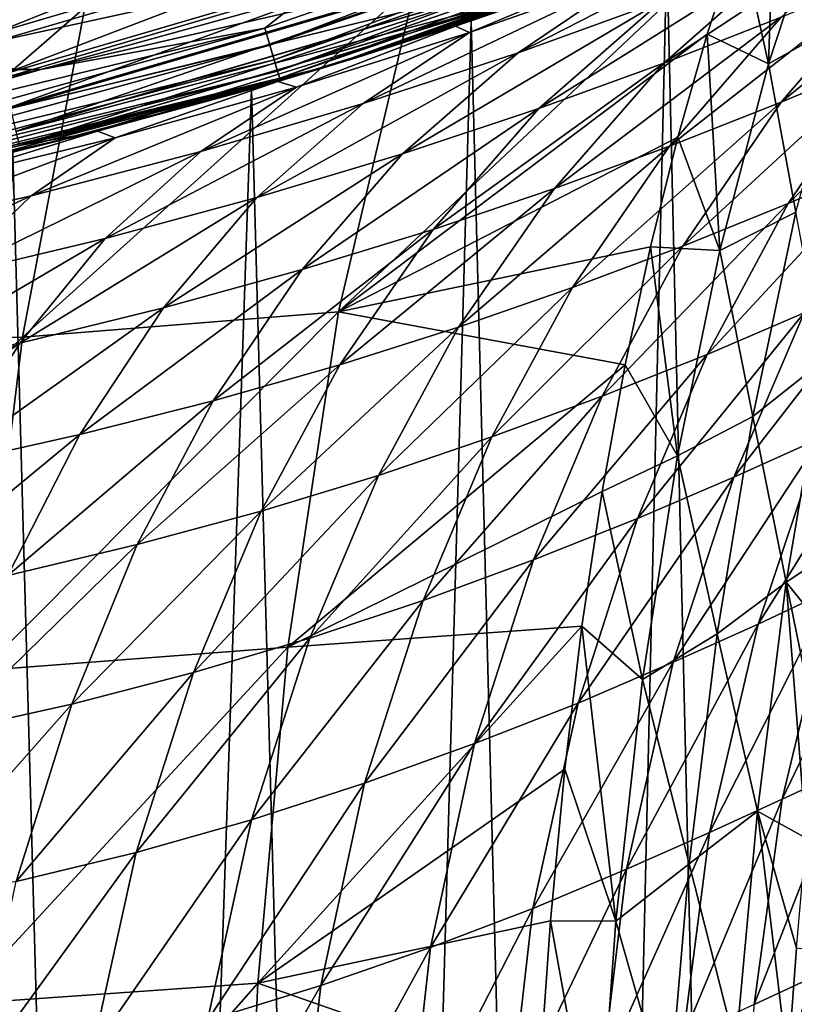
# Model space of a CAD drawing. Header units: millimetres. Extents: x -105 to 105, y -92 to 30.
# Tile 126 of 247: x 5.42 to 8.57, y -32.08 to -28.07. Entities that reach past the tile are written whole.
import ezdxf

# ---------------------------------------------------------------- set-up
doc = ezdxf.new("R2010")
doc.units = ezdxf.units.MM
doc.header["$LTSCALE"] = 59.53398
for name, color, linetype in [('14', 7, 'CONTINUOUS'), ('160', 7, 'CONTINUOUS'), ('161', 7, 'CONTINUOUS'), ('23', 7, 'CONTINUOUS'), ('30', 7, 'CONTINUOUS'), ('55', 7, 'CONTINUOUS'), ('56', 7, 'CONTINUOUS'), ('67', 7, 'CONTINUOUS'), ('7', 7, 'CONTINUOUS'), ('70', 7, 'CONTINUOUS'), ('73', 7, 'CONTINUOUS'), ('9', 7, 'CONTINUOUS')]:
    doc.layers.add(name, color=color, linetype=linetype)

msp = doc.modelspace()

# ---------------------------------------------------------------- linework, layer by layer
at = {"layer": '14', "color": 7, "linetype": 'CONTINUOUS'}
for points in [[(8.5794, -31.8476, 68.4602), (8.5442, -32.322, 68.4475), (8.6663, -31.8584, 68.4003), (8.5794, -31.8476, 68.4602)], [(8.5442, -32.322, 68.4475), (8.6293, -32.3542, 68.3862), (8.6663, -31.8584, 68.4003), (8.5442, -32.322, 68.4475)]]:
    msp.add_3dface(points, dxfattribs=at)
at = {"layer": '160', "color": 7, "linetype": 'CONTINUOUS'}
for points in [[(8.4355, -44.25, 0.3227), (8.7338, -27.5272, -0.1349), (8.0526, -27.7943, 0.8418), (8.4355, -44.25, 0.3227)], [(8.4355, -44.25, 0.3227), (9.0759, -44.25, -0.7366), (8.7338, -27.5272, -0.1349), (8.4355, -44.25, 0.3227)], [(7.6722, -44.25, 1.2971), (8.0526, -27.7943, 0.8418), (7.2563, -28.0753, 1.7393), (7.6722, -44.25, 1.2971)], [(7.6722, -44.25, 1.2971), (8.4355, -44.25, 0.3227), (8.0526, -27.7943, 0.8418), (7.6722, -44.25, 1.2971)], [(6.7971, -44.25, 2.1722), (7.2563, -28.0753, 1.7393), (6.3619, -28.3526, 2.5367), (6.7971, -44.25, 2.1722)], [(6.7971, -44.25, 2.1722), (7.6722, -44.25, 1.2971), (7.2563, -28.0753, 1.7393), (6.7971, -44.25, 2.1722)], [(5.8227, -44.25, 2.9355), (6.3619, -28.3526, 2.5367), (5.3913, -28.6092, 3.2176), (5.8227, -44.25, 2.9355)], [(5.8227, -44.25, 2.9355), (6.7971, -44.25, 2.1722), (6.3619, -28.3526, 2.5367), (5.8227, -44.25, 2.9355)], [(4.7634, -44.25, 3.5759), (5.8227, -44.25, 2.9355), (5.3913, -28.6092, 3.2176), (4.7634, -44.25, 3.5759)]]:
    msp.add_3dface(points, dxfattribs=at)
at = {"layer": '161', "color": 7, "linetype": 'CONTINUOUS'}
for points in [[(8.4355, -44.25, -11.3227), (8.0526, -27.7943, -11.8418), (8.7338, -27.5272, -10.8651), (8.4355, -44.25, -11.3227)], [(9.0759, -44.25, -10.2634), (8.4355, -44.25, -11.3227), (8.7338, -27.5272, -10.8651), (9.0759, -44.25, -10.2634)], [(7.6722, -44.25, -12.2971), (7.2563, -28.0753, -12.7393), (8.0526, -27.7943, -11.8418), (7.6722, -44.25, -12.2971)], [(8.4355, -44.25, -11.3227), (7.6722, -44.25, -12.2971), (8.0526, -27.7943, -11.8418), (8.4355, -44.25, -11.3227)], [(6.7971, -44.25, -13.1722), (6.3619, -28.3526, -13.5367), (7.2563, -28.0753, -12.7393), (6.7971, -44.25, -13.1722)], [(7.6722, -44.25, -12.2971), (6.7971, -44.25, -13.1722), (7.2563, -28.0753, -12.7393), (7.6722, -44.25, -12.2971)], [(5.8227, -44.25, -13.9355), (5.3913, -28.6092, -14.2176), (6.3619, -28.3526, -13.5367), (5.8227, -44.25, -13.9355)], [(6.7971, -44.25, -13.1722), (5.8227, -44.25, -13.9355), (6.3619, -28.3526, -13.5367), (6.7971, -44.25, -13.1722)], [(5.8227, -44.25, -13.9355), (4.7634, -44.25, -14.5759), (5.3913, -28.6092, -14.2176), (5.8227, -44.25, -13.9355)]]:
    msp.add_3dface(points, dxfattribs=at)
at = {"layer": '23', "color": 7, "linetype": 'CONTINUOUS'}
for points in [[(8.5181, -28.0597, 57.423), (8.0396, -28.2473, 56.9327), (9.0609, -27.5739, 56.9542), (8.5181, -28.0597, 57.423)], [(9.0609, -27.5739, 56.9542), (8.0396, -28.2473, 56.9327), (8.5644, -27.784, 56.4326), (9.0609, -27.5739, 56.9542)], [(8.0318, -27.9934, 55.95), (7.4472, -28.2046, 55.4936), (8.5287, -27.6514, 55.4078), (8.0318, -27.9934, 55.95)], [(8.5287, -27.6514, 55.4078), (7.4472, -28.2046, 55.4936), (7.9154, -27.8879, 54.9169), (8.5287, -27.6514, 55.4078)], [(8.9513, -28.223, 58.9489), (8.5173, -28.4061, 58.3823), (9.4226, -27.668, 58.5686), (8.9513, -28.223, 58.9489)], [(9.4226, -27.668, 58.5686), (8.5173, -28.4061, 58.3823), (8.9799, -27.8659, 57.9678), (9.4226, -27.668, 58.5686)], [(8.0396, -28.2473, 56.9327), (7.5308, -28.432, 56.4819), (8.5644, -27.784, 56.4326), (8.0396, -28.2473, 56.9327)], [(8.5644, -27.784, 56.4326), (7.5308, -28.432, 56.4819), (8.0318, -27.9934, 55.95), (8.5644, -27.784, 56.4326)], [(7.8777, -27.8588, 53.9984), (7.2494, -28.1219, 54.4646), (7.1929, -28.0963, 53.5804), (7.8777, -27.8588, 53.9984)], [(7.9154, -27.8879, 54.9169), (7.2494, -28.1219, 54.4646), (7.8777, -27.8588, 53.9984), (7.9154, -27.8879, 54.9169)], [(8.5173, -28.4061, 58.3823), (8.0634, -28.5853, 57.8687), (8.9799, -27.8659, 57.9678), (8.5173, -28.4061, 58.3823)], [(8.9799, -27.8659, 57.9678), (8.0634, -28.5853, 57.8687), (8.5181, -28.0597, 57.423), (8.9799, -27.8659, 57.9678)], [(7.4472, -28.2046, 55.4936), (6.8169, -28.4115, 55.0754), (7.9154, -27.8879, 54.9169), (7.4472, -28.2046, 55.4936)], [(7.9154, -27.8879, 54.9169), (6.8169, -28.4115, 55.0754), (7.2494, -28.1219, 54.4646), (7.9154, -27.8879, 54.9169)], [(7.5308, -28.432, 56.4819), (6.9771, -28.616, 56.0589), (8.0318, -27.9934, 55.95), (7.5308, -28.432, 56.4819)], [(8.0318, -27.9934, 55.95), (6.9771, -28.616, 56.0589), (7.4472, -28.2046, 55.4936), (8.0318, -27.9934, 55.95)], [(8.0634, -28.5853, 57.8687), (7.5947, -28.7573, 57.408), (8.5181, -28.0597, 57.423), (8.0634, -28.5853, 57.8687)], [(8.5181, -28.0597, 57.423), (7.5947, -28.7573, 57.408), (8.0396, -28.2473, 56.9327), (8.5181, -28.0597, 57.423)], [(8.9432, -28.6468, 59.8867), (8.5461, -28.8183, 59.3097), (9.3539, -28.0421, 59.5591), (8.9432, -28.6468, 59.8867)], [(9.3539, -28.0421, 59.5591), (8.5461, -28.8183, 59.3097), (8.9513, -28.223, 58.9489), (9.3539, -28.0421, 59.5591)], [(7.1929, -28.0963, 53.5804), (6.5458, -28.3442, 54.0753), (6.4693, -28.3214, 53.2244), (7.1929, -28.0963, 53.5804)], [(7.2494, -28.1219, 54.4646), (6.5458, -28.3442, 54.0753), (7.1929, -28.0963, 53.5804), (7.2494, -28.1219, 54.4646)], [(6.8169, -28.4115, 55.0754), (6.1555, -28.6062, 54.7166), (7.2494, -28.1219, 54.4646), (6.8169, -28.4115, 55.0754)], [(7.2494, -28.1219, 54.4646), (6.1555, -28.6062, 54.7166), (6.5458, -28.3442, 54.0753), (7.2494, -28.1219, 54.4646)], [(6.9771, -28.616, 56.0589), (6.3841, -28.7943, 55.6736), (7.4472, -28.2046, 55.4936), (6.9771, -28.616, 56.0589)], [(7.4472, -28.2046, 55.4936), (6.3841, -28.7943, 55.6736), (6.8169, -28.4115, 55.0754), (7.4472, -28.2046, 55.4936)], [(8.5461, -28.8183, 59.3097), (8.1176, -28.9911, 58.7742), (8.9513, -28.223, 58.9489), (8.5461, -28.8183, 59.3097)], [(8.9513, -28.223, 58.9489), (8.1176, -28.9911, 58.7742), (8.5173, -28.4061, 58.3823), (8.9513, -28.223, 58.9489)], [(7.5947, -28.7573, 57.408), (7.101, -28.9238, 56.9876), (8.0396, -28.2473, 56.9327), (7.5947, -28.7573, 57.408)], [(8.0396, -28.2473, 56.9327), (7.101, -28.9238, 56.9876), (7.5308, -28.432, 56.4819), (8.0396, -28.2473, 56.9327)], [(6.1555, -28.6062, 54.7166), (5.4663, -28.7862, 54.4175), (6.5458, -28.3442, 54.0753), (6.1555, -28.6062, 54.7166)], [(6.5458, -28.3442, 54.0753), (5.4663, -28.7862, 54.4175), (5.807, -28.5514, 53.7493), (6.5458, -28.3442, 54.0753)], [(6.4693, -28.3214, 53.2244), (5.807, -28.5514, 53.7493), (5.7351, -28.5235, 52.9374), (6.4693, -28.3214, 53.2244)], [(6.5458, -28.3442, 54.0753), (5.807, -28.5514, 53.7493), (6.4693, -28.3214, 53.2244), (6.5458, -28.3442, 54.0753)], [(6.3841, -28.7943, 55.6736), (5.7663, -28.9603, 55.3445), (6.8169, -28.4115, 55.0754), (6.3841, -28.7943, 55.6736)], [(6.8169, -28.4115, 55.0754), (5.7663, -28.9603, 55.3445), (6.1555, -28.6062, 54.7166), (6.8169, -28.4115, 55.0754)], [(7.101, -28.9238, 56.9876), (6.569, -29.087, 56.5965), (7.5308, -28.432, 56.4819), (7.101, -28.9238, 56.9876)], [(7.5308, -28.432, 56.4819), (6.569, -29.087, 56.5965), (6.9771, -28.616, 56.0589), (7.5308, -28.432, 56.4819)], [(8.1176, -28.9911, 58.7742), (7.668, -29.1602, 58.2889), (8.5173, -28.4061, 58.3823), (8.1176, -28.9911, 58.7742)], [(8.5173, -28.4061, 58.3823), (7.668, -29.1602, 58.2889), (8.0634, -28.5853, 57.8687), (8.5173, -28.4061, 58.3823)], [(5.4663, -28.7862, 54.4175), (4.748, -28.9495, 54.1806), (5.807, -28.5514, 53.7493), (5.4663, -28.7862, 54.4175)], [(5.807, -28.5514, 53.7493), (4.748, -28.9495, 54.1806), (5.0305, -28.7407, 53.4901), (5.807, -28.5514, 53.7493)], [(5.807, -28.5514, 53.7493), (5.0305, -28.7407, 53.4901), (5.7351, -28.5235, 52.9374), (5.807, -28.5514, 53.7493)], [(5.7351, -28.5235, 52.9374), (5.0305, -28.7407, 53.4901), (5.0614, -28.6862, 52.7418), (5.7351, -28.5235, 52.9374)], [(7.668, -29.1602, 58.2889), (7.205, -29.3211, 57.8549), (8.0634, -28.5853, 57.8687), (7.668, -29.1602, 58.2889)], [(8.0634, -28.5853, 57.8687), (7.205, -29.3211, 57.8549), (7.5947, -28.7573, 57.408), (8.0634, -28.5853, 57.8687)], [(5.7663, -28.9603, 55.3445), (5.128, -29.1124, 55.0716), (6.1555, -28.6062, 54.7166), (5.7663, -28.9603, 55.3445)], [(6.1555, -28.6062, 54.7166), (5.128, -29.1124, 55.0716), (5.4663, -28.7862, 54.4175), (6.1555, -28.6062, 54.7166)], [(6.569, -29.087, 56.5965), (6.0036, -29.2427, 56.2432), (6.9771, -28.616, 56.0589), (6.569, -29.087, 56.5965)], [(6.9771, -28.616, 56.0589), (6.0036, -29.2427, 56.2432), (6.3841, -28.7943, 55.6736), (6.9771, -28.616, 56.0589)], [(8.6108, -29.2634, 60.1916), (8.2161, -29.4326, 59.644), (8.9432, -28.6468, 59.8867), (8.6108, -29.2634, 60.1916)], [(8.9432, -28.6468, 59.8867), (8.2161, -29.4326, 59.644), (8.5461, -28.8183, 59.3097), (8.9432, -28.6468, 59.8867)], [(5.128, -29.1124, 55.0716), (4.4687, -29.2492, 54.8568), (5.4663, -28.7862, 54.4175), (5.128, -29.1124, 55.0716)], [(5.4663, -28.7862, 54.4175), (4.4687, -29.2492, 54.8568), (4.748, -28.9495, 54.1806), (5.4663, -28.7862, 54.4175)], [(6.0036, -29.2427, 56.2432), (5.4192, -29.3859, 55.943), (6.3841, -28.7943, 55.6736), (6.0036, -29.2427, 56.2432)], [(6.3841, -28.7943, 55.6736), (5.4192, -29.3859, 55.943), (5.7663, -28.9603, 55.3445), (6.3841, -28.7943, 55.6736)], [(7.205, -29.3211, 57.8549), (6.7219, -29.4738, 57.4619), (7.5947, -28.7573, 57.408), (7.205, -29.3211, 57.8549)], [(7.5947, -28.7573, 57.408), (6.7219, -29.4738, 57.4619), (7.101, -28.9238, 56.9876), (7.5947, -28.7573, 57.408)], [(8.2161, -29.4326, 59.644), (7.7897, -29.602, 59.1358), (8.5461, -28.8183, 59.3097), (8.2161, -29.4326, 59.644)], [(8.5461, -28.8183, 59.3097), (7.7897, -29.602, 59.1358), (8.1176, -28.9911, 58.7742), (8.5461, -28.8183, 59.3097)], [(6.7219, -29.4738, 57.4619), (6.2066, -29.6205, 57.1002), (7.101, -28.9238, 56.9876), (6.7219, -29.4738, 57.4619)], [(7.101, -28.9238, 56.9876), (6.2066, -29.6205, 57.1002), (6.569, -29.087, 56.5965), (7.101, -28.9238, 56.9876)], [(5.4192, -29.3859, 55.943), (4.821, -29.5155, 55.6959), (5.7663, -28.9603, 55.3445), (5.4192, -29.3859, 55.943)], [(5.7663, -28.9603, 55.3445), (4.821, -29.5155, 55.6959), (5.128, -29.1124, 55.0716), (5.7663, -28.9603, 55.3445)], [(7.7897, -29.602, 59.1358), (7.3406, -29.7677, 58.6749), (8.1176, -28.9911, 58.7742), (7.7897, -29.602, 59.1358)], [(8.1176, -28.9911, 58.7742), (7.3406, -29.7677, 58.6749), (7.668, -29.1602, 58.2889), (8.1176, -28.9911, 58.7742)], [(6.2066, -29.6205, 57.1002), (5.6632, -29.758, 56.7763), (6.569, -29.087, 56.5965), (6.2066, -29.6205, 57.1002)], [(6.569, -29.087, 56.5965), (5.6632, -29.758, 56.7763), (6.0036, -29.2427, 56.2432), (6.569, -29.087, 56.5965)], [(8.6769, -29.7722, 61.0288), (8.3252, -29.9312, 60.4772), (8.9664, -29.1036, 60.7711), (8.6769, -29.7722, 61.0288)], [(8.9664, -29.1036, 60.7711), (8.3252, -29.9312, 60.4772), (8.6108, -29.2634, 60.1916), (8.9664, -29.1036, 60.7711)], [(7.3406, -29.7677, 58.6749), (6.879, -29.924, 58.2638), (7.668, -29.1602, 58.2889), (7.3406, -29.7677, 58.6749)], [(7.668, -29.1602, 58.2889), (6.879, -29.924, 58.2638), (7.205, -29.3211, 57.8549), (7.668, -29.1602, 58.2889)], [(5.6632, -29.758, 56.7763), (5.1061, -29.8824, 56.5027), (6.0036, -29.2427, 56.2432), (5.6632, -29.758, 56.7763)], [(6.0036, -29.2427, 56.2432), (5.1061, -29.8824, 56.5027), (5.4192, -29.3859, 55.943), (6.0036, -29.2427, 56.2432)], [(8.3252, -29.9312, 60.4772), (7.9334, -30.0999, 59.9545), (8.6108, -29.2634, 60.1916), (8.3252, -29.9312, 60.4772)], [(8.6108, -29.2634, 60.1916), (7.9334, -30.0999, 59.9545), (8.2161, -29.4326, 59.644), (8.6108, -29.2634, 60.1916)], [(6.879, -29.924, 58.2638), (6.4016, -30.0693, 57.8949), (7.205, -29.3211, 57.8549), (6.879, -29.924, 58.2638)], [(7.205, -29.3211, 57.8549), (6.4016, -30.0693, 57.8949), (6.7219, -29.4738, 57.4619), (7.205, -29.3211, 57.8549)], [(5.1061, -29.8824, 56.5027), (4.5415, -29.9933, 56.2797), (5.4192, -29.3859, 55.943), (5.1061, -29.8824, 56.5027)], [(5.4192, -29.3859, 55.943), (4.5415, -29.9933, 56.2797), (4.821, -29.5155, 55.6959), (5.4192, -29.3859, 55.943)], [(7.9334, -30.0999, 59.9545), (7.5092, -30.2681, 59.469), (8.2161, -29.4326, 59.644), (7.9334, -30.0999, 59.9545)], [(8.2161, -29.4326, 59.644), (7.5092, -30.2681, 59.469), (7.7897, -29.602, 59.1358), (8.2161, -29.4326, 59.644)], [(6.4016, -30.0693, 57.8949), (5.8975, -30.2056, 57.5592), (6.7219, -29.4738, 57.4619), (6.4016, -30.0693, 57.8949)], [(6.7219, -29.4738, 57.4619), (5.8975, -30.2056, 57.5592), (6.2066, -29.6205, 57.1002), (6.7219, -29.4738, 57.4619)], [(5.8975, -30.2056, 57.5592), (5.3701, -30.3306, 57.2614), (6.2066, -29.6205, 57.1002), (5.8975, -30.2056, 57.5592)], [(6.2066, -29.6205, 57.1002), (5.3701, -30.3306, 57.2614), (5.6632, -29.758, 56.7763), (6.2066, -29.6205, 57.1002)], [(7.5092, -30.2681, 59.469), (7.0602, -30.4325, 59.0277), (7.7897, -29.602, 59.1358), (7.5092, -30.2681, 59.469)], [(7.7897, -29.602, 59.1358), (7.0602, -30.4325, 59.0277), (7.3406, -29.7677, 58.6749), (7.7897, -29.602, 59.1358)], [(8.7274, -30.3858, 61.8247), (8.4233, -30.5287, 61.2746), (8.9879, -29.6252, 61.606), (8.7274, -30.3858, 61.8247)], [(8.9879, -29.6252, 61.606), (8.4233, -30.5287, 61.2746), (8.6769, -29.7722, 61.0288), (8.9879, -29.6252, 61.606)], [(5.3701, -30.3306, 57.2614), (4.8338, -30.4418, 57.0115), (5.6632, -29.758, 56.7763), (5.3701, -30.3306, 57.2614)], [(5.6632, -29.758, 56.7763), (4.8338, -30.4418, 57.0115), (5.1061, -29.8824, 56.5027), (5.6632, -29.758, 56.7763)], [(7.0602, -30.4325, 59.0277), (6.599, -30.5863, 58.6347), (7.3406, -29.7677, 58.6749), (7.0602, -30.4325, 59.0277)], [(7.3406, -29.7677, 58.6749), (6.599, -30.5863, 58.6347), (6.879, -29.924, 58.2638), (7.3406, -29.7677, 58.6749)], [(8.4233, -30.5287, 61.2746), (8.0776, -30.6842, 60.7467), (8.6769, -29.7722, 61.0288), (8.4233, -30.5287, 61.2746)], [(8.6769, -29.7722, 61.0288), (8.0776, -30.6842, 60.7467), (8.3252, -29.9312, 60.4772), (8.6769, -29.7722, 61.0288)], [(6.599, -30.5863, 58.6347), (6.1258, -30.7262, 58.285), (6.879, -29.924, 58.2638), (6.599, -30.5863, 58.6347)], [(6.879, -29.924, 58.2638), (6.1258, -30.7262, 58.285), (6.4016, -30.0693, 57.8949), (6.879, -29.924, 58.2638)], [(8.0776, -30.6842, 60.7467), (7.6908, -30.8502, 60.2444), (8.3252, -29.9312, 60.4772), (8.0776, -30.6842, 60.7467)], [(8.3252, -29.9312, 60.4772), (7.6908, -30.8502, 60.2444), (7.9334, -30.0999, 59.9545), (8.3252, -29.9312, 60.4772)], [(6.1258, -30.7262, 58.285), (5.6306, -30.854, 57.9704), (6.4016, -30.0693, 57.8949), (6.1258, -30.7262, 58.285)], [(6.4016, -30.0693, 57.8949), (5.6306, -30.854, 57.9704), (5.8975, -30.2056, 57.5592), (6.4016, -30.0693, 57.8949)], [(7.6908, -30.8502, 60.2444), (7.2703, -31.015, 59.7763), (7.9334, -30.0999, 59.9545), (7.6908, -30.8502, 60.2444)], [(7.9334, -30.0999, 59.9545), (7.2703, -31.015, 59.7763), (7.5092, -30.2681, 59.469), (7.9334, -30.0999, 59.9545)], [(5.6306, -30.854, 57.9704), (5.1164, -30.9687, 57.6937), (5.8975, -30.2056, 57.5592), (5.6306, -30.854, 57.9704)], [(5.8975, -30.2056, 57.5592), (5.1164, -30.9687, 57.6937), (5.3701, -30.3306, 57.2614), (5.8975, -30.2056, 57.5592)], [(7.2703, -31.015, 59.7763), (6.8225, -31.1761, 59.349), (7.5092, -30.2681, 59.469), (7.2703, -31.015, 59.7763)], [(7.5092, -30.2681, 59.469), (6.8225, -31.1761, 59.349), (7.0602, -30.4325, 59.0277), (7.5092, -30.2681, 59.469)], [(8.7826, -31.121, 62.5911), (8.5222, -31.2413, 62.0346), (8.9952, -30.2574, 62.4054), (8.7826, -31.121, 62.5911)], [(8.9952, -30.2574, 62.4054), (8.5222, -31.2413, 62.0346), (8.7274, -30.3858, 61.8247), (8.9952, -30.2574, 62.4054)], [(8.5222, -31.2413, 62.0346), (8.2264, -31.3768, 61.5079), (8.7274, -30.3858, 61.8247), (8.5222, -31.2413, 62.0346)], [(8.7274, -30.3858, 61.8247), (8.2264, -31.3768, 61.5079), (8.4233, -30.5287, 61.2746), (8.7274, -30.3858, 61.8247)], [(6.8225, -31.1761, 59.349), (6.3621, -31.3253, 58.9684), (7.0602, -30.4325, 59.0277), (6.8225, -31.1761, 59.349)], [(7.0602, -30.4325, 59.0277), (6.3621, -31.3253, 58.9684), (6.599, -30.5863, 58.6347), (7.0602, -30.4325, 59.0277)], [(8.2264, -31.3768, 61.5079), (7.888, -31.5258, 60.9993), (8.4233, -30.5287, 61.2746), (8.2264, -31.3768, 61.5079)], [(8.4233, -30.5287, 61.2746), (7.888, -31.5258, 60.9993), (8.0776, -30.6842, 60.7467), (8.4233, -30.5287, 61.2746)], [(6.3621, -31.3253, 58.9684), (5.8925, -31.4578, 58.6321), (6.599, -30.5863, 58.6347), (6.3621, -31.3253, 58.9684)], [(6.599, -30.5863, 58.6347), (5.8925, -31.4578, 58.6321), (6.1258, -30.7262, 58.285), (6.599, -30.5863, 58.6347)], [(7.888, -31.5258, 60.9993), (7.5072, -31.686, 60.5121), (8.0776, -30.6842, 60.7467), (7.888, -31.5258, 60.9993)], [(8.0776, -30.6842, 60.7467), (7.5072, -31.686, 60.5121), (7.6908, -30.8502, 60.2444), (8.0776, -30.6842, 60.7467)], [(5.8925, -31.4578, 58.6321), (5.4051, -31.5753, 58.3327), (6.1258, -30.7262, 58.285), (5.8925, -31.4578, 58.6321)], [(6.1258, -30.7262, 58.285), (5.4051, -31.5753, 58.3327), (5.6306, -30.854, 57.9704), (6.1258, -30.7262, 58.285)], [(5.4051, -31.5753, 58.3327), (4.9023, -31.6774, 58.0712), (5.6306, -30.854, 57.9704), (5.4051, -31.5753, 58.3327)], [(5.6306, -30.854, 57.9704), (4.9023, -31.6774, 58.0712), (5.1164, -30.9687, 57.6937), (5.6306, -30.854, 57.9704)], [(7.5072, -31.686, 60.5121), (7.0909, -31.8445, 60.0557), (7.6908, -30.8502, 60.2444), (7.5072, -31.686, 60.5121)], [(7.6908, -30.8502, 60.2444), (7.0909, -31.8445, 60.0557), (7.2703, -31.015, 59.7763), (7.6908, -30.8502, 60.2444)], [(7.0909, -31.8445, 60.0557), (6.6443, -31.9993, 59.6362), (7.2703, -31.015, 59.7763), (7.0909, -31.8445, 60.0557)], [(7.2703, -31.015, 59.7763), (6.6443, -31.9993, 59.6362), (6.8225, -31.1761, 59.349), (7.2703, -31.015, 59.7763)], [(8.6609, -31.9578, 62.7549), (8.4074, -32.0757, 62.2181), (8.7826, -31.121, 62.5911), (8.6609, -31.9578, 62.7549)], [(8.7826, -31.121, 62.5911), (8.4074, -32.0757, 62.2181), (8.5222, -31.2413, 62.0346), (8.7826, -31.121, 62.5911)], [(6.6443, -31.9993, 59.6362), (6.1837, -32.1409, 59.2617), (6.8225, -31.1761, 59.349), (6.6443, -31.9993, 59.6362)], [(6.8225, -31.1761, 59.349), (6.1837, -32.1409, 59.2617), (6.3621, -31.3253, 58.9684), (6.8225, -31.1761, 59.349)], [(8.4074, -32.0757, 62.2181), (8.1193, -32.2094, 61.7099), (8.5222, -31.2413, 62.0346), (8.4074, -32.0757, 62.2181)], [(8.5222, -31.2413, 62.0346), (8.1193, -32.2094, 61.7099), (8.2264, -31.3768, 61.5079), (8.5222, -31.2413, 62.0346)], [(6.1837, -32.1409, 59.2617), (5.7158, -32.2627, 58.9324), (6.3621, -31.3253, 58.9684), (6.1837, -32.1409, 59.2617)], [(6.3621, -31.3253, 58.9684), (5.7158, -32.2627, 58.9324), (5.8925, -31.4578, 58.6321), (6.3621, -31.3253, 58.9684)], [(8.1193, -32.2094, 61.7099), (7.7877, -32.3575, 61.2152), (8.2264, -31.3768, 61.5079), (8.1193, -32.2094, 61.7099)], [(8.2264, -31.3768, 61.5079), (7.7877, -32.3575, 61.2152), (7.888, -31.5258, 60.9993), (8.2264, -31.3768, 61.5079)], [(5.7158, -32.2627, 58.9324), (5.2332, -32.3663, 58.6416), (5.8925, -31.4578, 58.6321), (5.7158, -32.2627, 58.9324)], [(5.8925, -31.4578, 58.6321), (5.2332, -32.3663, 58.6416), (5.4051, -31.5753, 58.3327), (5.8925, -31.4578, 58.6321)], [(7.7877, -32.3575, 61.2152), (7.4119, -32.5177, 60.7374), (7.888, -31.5258, 60.9993), (7.7877, -32.3575, 61.2152)], [(7.888, -31.5258, 60.9993), (7.4119, -32.5177, 60.7374), (7.5072, -31.686, 60.5121), (7.888, -31.5258, 60.9993)], [(7.4119, -32.5177, 60.7374), (6.9984, -32.6752, 60.2866), (7.5072, -31.686, 60.5121), (7.4119, -32.5177, 60.7374)], [(7.5072, -31.686, 60.5121), (6.9984, -32.6752, 60.2866), (7.0909, -31.8445, 60.0557), (7.5072, -31.686, 60.5121)], [(6.9984, -32.6752, 60.2866), (6.5506, -32.8289, 59.8687), (7.0909, -31.8445, 60.0557), (6.9984, -32.6752, 60.2866)], [(7.0909, -31.8445, 60.0557), (6.5506, -32.8289, 59.8687), (6.6443, -31.9993, 59.6362), (7.0909, -31.8445, 60.0557)], [(8.625, -32.6942, 62.8951), (8.3785, -32.8191, 62.3727), (8.6609, -31.9578, 62.7549), (8.625, -32.6942, 62.8951)], [(8.6609, -31.9578, 62.7549), (8.3785, -32.8191, 62.3727), (8.4074, -32.0757, 62.2181), (8.6609, -31.9578, 62.7549)], [(6.5506, -32.8289, 59.8687), (6.0866, -32.9678, 59.4941), (6.6443, -31.9993, 59.6362), (6.5506, -32.8289, 59.8687)], [(6.6443, -31.9993, 59.6362), (6.0866, -32.9678, 59.4941), (6.1837, -32.1409, 59.2617), (6.6443, -31.9993, 59.6362)]]:
    msp.add_3dface(points, dxfattribs=at)
at = {"layer": '30', "color": 7, "linetype": 'CONTINUOUS'}
for points in [[(8.8017, -27.4992, 49.35), (7.1929, -28.0963, 53.5804), (6.6765, -28.2596, 49.35), (8.8017, -27.4992, 49.35)], [(7.8777, -27.8588, 53.9984), (7.1929, -28.0963, 53.5804), (8.8017, -27.4992, 49.35), (7.8777, -27.8588, 53.9984)], [(7.1929, -28.0963, 53.5804), (6.4693, -28.3214, 53.2244), (6.6765, -28.2596, 49.35), (7.1929, -28.0963, 53.5804)], [(6.6765, -28.2596, 49.35), (5.0614, -28.6862, 52.7418), (4.4871, -28.8081, 49.35), (6.6765, -28.2596, 49.35)], [(5.7351, -28.5235, 52.9374), (5.0614, -28.6862, 52.7418), (6.6765, -28.2596, 49.35), (5.7351, -28.5235, 52.9374)], [(6.4693, -28.3214, 53.2244), (5.7351, -28.5235, 52.9374), (6.6765, -28.2596, 49.35), (6.4693, -28.3214, 53.2244)]]:
    msp.add_3dface(points, dxfattribs=at)
at = {"layer": '55', "color": 7, "linetype": 'CONTINUOUS'}
for points in [[(6.5803, -27.9753, 49.05), (5.5054, -28.2723, 49.05), (-6.5803, -27.9753, 49.05), (6.5803, -27.9753, 49.05)], [(-6.5803, -27.9753, 49.05), (5.5054, -28.2723, 49.05), (-5.5054, -28.2723, 49.05), (-6.5803, -27.9753, 49.05)], [(5.5054, -28.2723, 49.05), (4.4172, -28.5161, 49.05), (-5.5054, -28.2723, 49.05), (5.5054, -28.2723, 49.05)]]:
    msp.add_3dface(points, dxfattribs=at)
at = {"layer": '56', "color": 7, "linetype": 'CONTINUOUS'}
for points in [[(6.4171, -28.1047, 49.0601), (6.5803, -27.9753, 49.05), (8.4655, -27.3958, 49.0601), (6.4171, -28.1047, 49.0601)], [(6.4171, -28.1047, 49.0601), (8.4655, -27.3958, 49.0601), (6.4375, -28.1742, 49.0901), (6.4171, -28.1047, 49.0601)], [(6.4375, -28.1742, 49.0901), (8.4655, -27.3958, 49.0601), (8.4924, -27.463, 49.0901), (6.4375, -28.1742, 49.0901)], [(6.4375, -28.1742, 49.0901), (8.4924, -27.463, 49.0901), (6.4551, -28.2339, 49.1378), (6.4375, -28.1742, 49.0901)], [(6.4551, -28.2339, 49.1378), (8.4924, -27.463, 49.0901), (8.5155, -27.5208, 49.1378), (6.4551, -28.2339, 49.1378)], [(8.8017, -27.4992, 49.35), (6.6765, -28.2596, 49.35), (8.5444, -27.593, 49.2724), (8.8017, -27.4992, 49.35)], [(6.4551, -28.2339, 49.1378), (8.5155, -27.5208, 49.1378), (6.4685, -28.2797, 49.1999), (6.4551, -28.2339, 49.1378)], [(6.4685, -28.2797, 49.1999), (8.5155, -27.5208, 49.1378), (8.5333, -27.5651, 49.1999), (6.4685, -28.2797, 49.1999)], [(6.4685, -28.2797, 49.1999), (8.5333, -27.5651, 49.1999), (6.477, -28.3085, 49.2724), (6.4685, -28.2797, 49.1999)], [(6.477, -28.3085, 49.2724), (8.5333, -27.5651, 49.1999), (8.5444, -27.593, 49.2724), (6.477, -28.3085, 49.2724)], [(6.6765, -28.2596, 49.35), (6.477, -28.3085, 49.2724), (8.5444, -27.593, 49.2724), (6.6765, -28.2596, 49.35)], [(5.5054, -28.2723, 49.05), (6.5803, -27.9753, 49.05), (6.4171, -28.1047, 49.0601), (5.5054, -28.2723, 49.05)], [(4.3106, -28.6157, 49.0601), (5.5054, -28.2723, 49.05), (6.4171, -28.1047, 49.0601), (4.3106, -28.6157, 49.0601)], [(4.3106, -28.6157, 49.0601), (6.4171, -28.1047, 49.0601), (4.3244, -28.6869, 49.0901), (4.3106, -28.6157, 49.0601)], [(4.3244, -28.6869, 49.0901), (6.4171, -28.1047, 49.0601), (6.4375, -28.1742, 49.0901), (4.3244, -28.6869, 49.0901)], [(4.3244, -28.6869, 49.0901), (6.4375, -28.1742, 49.0901), (4.3361, -28.748, 49.1378), (4.3244, -28.6869, 49.0901)], [(4.3361, -28.748, 49.1378), (6.4375, -28.1742, 49.0901), (6.4551, -28.2339, 49.1378), (4.3361, -28.748, 49.1378)], [(4.3361, -28.748, 49.1378), (6.4551, -28.2339, 49.1378), (4.3452, -28.7949, 49.1999), (4.3361, -28.748, 49.1378)], [(4.3452, -28.7949, 49.1999), (6.4551, -28.2339, 49.1378), (6.4685, -28.2797, 49.1999), (4.3452, -28.7949, 49.1999)], [(4.4172, -28.5161, 49.05), (5.5054, -28.2723, 49.05), (4.3106, -28.6157, 49.0601), (4.4172, -28.5161, 49.05)], [(6.6765, -28.2596, 49.35), (4.4871, -28.8081, 49.35), (6.477, -28.3085, 49.2724), (6.6765, -28.2596, 49.35)], [(4.3452, -28.7949, 49.1999), (6.4685, -28.2797, 49.1999), (4.3508, -28.8243, 49.2724), (4.3452, -28.7949, 49.1999)], [(4.3508, -28.8243, 49.2724), (6.4685, -28.2797, 49.1999), (6.477, -28.3085, 49.2724), (4.3508, -28.8243, 49.2724)], [(4.4871, -28.8081, 49.35), (4.3508, -28.8243, 49.2724), (6.477, -28.3085, 49.2724), (4.4871, -28.8081, 49.35)]]:
    msp.add_3dface(points, dxfattribs=at)
at = {"layer": '67', "color": 7, "linetype": 'CONTINUOUS'}
for points in [[(8.8017, -27.4992, 45.8), (6.6765, -28.2596, 45.8), (8.7338, -27.5272, -0.1349), (8.8017, -27.4992, 45.8)], [(8.7338, -27.5272, -0.1349), (6.6765, -28.2596, 45.8), (8.0526, -27.7943, 0.8418), (8.7338, -27.5272, -0.1349)], [(8.0526, -27.7943, 0.8418), (6.6765, -28.2596, 45.8), (7.2563, -28.0753, 1.7393), (8.0526, -27.7943, 0.8418)], [(7.2563, -28.0753, -12.7393), (7.8629, -27.8642, -16.25), (8.0526, -27.7943, -11.8418), (7.2563, -28.0753, -12.7393)], [(6.7887, -28.2253, -16.25), (7.8629, -27.8642, -16.25), (7.2563, -28.0753, -12.7393), (6.7887, -28.2253, -16.25)], [(7.2563, -28.0753, 1.7393), (6.6765, -28.2596, 45.8), (6.3619, -28.3526, 2.5367), (7.2563, -28.0753, 1.7393)], [(6.3619, -28.3526, -13.5367), (6.7887, -28.2253, -16.25), (7.2563, -28.0753, -12.7393), (6.3619, -28.3526, -13.5367)], [(5.698, -28.533, -16.25), (6.7887, -28.2253, -16.25), (6.3619, -28.3526, -13.5367), (5.698, -28.533, -16.25)], [(6.6765, -28.2596, 45.8), (4.4871, -28.8081, 45.8), (6.3619, -28.3526, 2.5367), (6.6765, -28.2596, 45.8)], [(6.3619, -28.3526, 2.5367), (4.4871, -28.8081, 45.8), (5.3913, -28.6092, 3.2176), (6.3619, -28.3526, 2.5367)], [(5.3913, -28.6092, -14.2176), (5.698, -28.533, -16.25), (6.3619, -28.3526, -13.5367), (5.3913, -28.6092, -14.2176)], [(4.5936, -28.7866, -16.25), (5.698, -28.533, -16.25), (5.3913, -28.6092, -14.2176), (4.5936, -28.7866, -16.25)]]:
    msp.add_3dface(points, dxfattribs=at)
at = {"layer": '7', "color": 7, "linetype": 'CONTINUOUS'}
for points in [[(7.0319, -27.9172, 69.6179), (6.7156, -29.2585, 69.6413), (8.3489, -27.7222, 69.0556), (7.0319, -27.9172, 69.6179)], [(8.3489, -27.7222, 69.0556), (6.7156, -29.2585, 69.6413), (8.2168, -28.1289, 69.0631), (8.3489, -27.7222, 69.0556)], [(5.6843, -28.0207, 70.1279), (5.4305, -29.3619, 70.1428), (7.0319, -27.9172, 69.6179), (5.6843, -28.0207, 70.1279)], [(7.0319, -27.9172, 69.6179), (5.4305, -29.3619, 70.1428), (6.7156, -29.2585, 69.6413), (7.0319, -27.9172, 69.6179)], [(4.3042, -28.0395, 70.5327), (4.1123, -29.386, 70.5398), (5.6843, -28.0207, 70.1279), (4.3042, -28.0395, 70.5327)], [(5.6843, -28.0207, 70.1279), (4.1123, -29.386, 70.5398), (5.4305, -29.3619, 70.1428), (5.6843, -28.0207, 70.1279)], [(8.2168, -28.1289, 69.0631), (6.7156, -29.2585, 69.6413), (8.0972, -28.548, 69.0684), (8.2168, -28.1289, 69.0631)], [(8.0972, -28.548, 69.0684), (6.7156, -29.2585, 69.6413), (7.986, -28.9938, 69.072), (8.0972, -28.548, 69.0684)], [(7.986, -28.9938, 69.072), (6.7156, -29.2585, 69.6413), (7.8825, -29.4742, 69.0736), (7.986, -28.9938, 69.072)], [(5.4305, -29.3619, 70.1428), (5.2654, -30.7177, 70.1484), (6.7156, -29.2585, 69.6413), (5.4305, -29.3619, 70.1428)], [(6.7156, -29.2585, 69.6413), (5.2654, -30.7177, 70.1484), (6.5101, -30.6226, 69.6499), (6.7156, -29.2585, 69.6413)], [(6.7156, -29.2585, 69.6413), (6.5101, -30.6226, 69.6499), (7.8825, -29.4742, 69.0736), (6.7156, -29.2585, 69.6413)], [(4.1123, -29.386, 70.5398), (3.9869, -30.7407, 70.542), (5.4305, -29.3619, 70.1428), (4.1123, -29.386, 70.5398)], [(5.4305, -29.3619, 70.1428), (3.9869, -30.7407, 70.542), (5.2654, -30.7177, 70.1484), (5.4305, -29.3619, 70.1428)], [(7.8825, -29.4742, 69.0736), (6.5101, -30.6226, 69.6499), (7.7888, -29.9893, 69.0733), (7.8825, -29.4742, 69.0736)], [(7.7888, -29.9893, 69.0733), (6.5101, -30.6226, 69.6499), (7.7068, -30.5377, 69.0708), (7.7888, -29.9893, 69.0733)], [(6.5101, -30.6226, 69.6499), (6.3883, -31.9896, 69.6487), (7.7068, -30.5377, 69.0708), (6.5101, -30.6226, 69.6499)], [(7.7068, -30.5377, 69.0708), (6.3883, -31.9896, 69.6487), (7.6373, -31.1192, 69.0666), (7.7068, -30.5377, 69.0708)], [(5.2654, -30.7177, 70.1484), (5.1675, -32.0753, 70.1479), (6.5101, -30.6226, 69.6499), (5.2654, -30.7177, 70.1484)], [(6.5101, -30.6226, 69.6499), (5.1675, -32.0753, 70.1479), (6.3883, -31.9896, 69.6487), (6.5101, -30.6226, 69.6499)], [(7.6373, -31.1192, 69.0666), (6.3883, -31.9896, 69.6487), (7.5794, -31.7357, 69.0608), (7.6373, -31.1192, 69.0666)], [(7.5794, -31.7357, 69.0608), (6.3883, -31.9896, 69.6487), (7.5324, -32.3903, 69.0539), (7.5794, -31.7357, 69.0608)], [(5.1675, -32.0753, 70.1479), (5.1167, -33.4338, 70.144), (6.3883, -31.9896, 69.6487), (5.1675, -32.0753, 70.1479)], [(6.3883, -31.9896, 69.6487), (5.1167, -33.4338, 70.144), (6.3252, -33.358, 69.6422), (6.3883, -31.9896, 69.6487)], [(6.3883, -31.9896, 69.6487), (6.3252, -33.358, 69.6422), (7.5324, -32.3903, 69.0539), (6.3883, -31.9896, 69.6487)]]:
    msp.add_3dface(points, dxfattribs=at)
at = {"layer": '70', "color": 7, "linetype": 'CONTINUOUS'}
for points in [[(6.6765, -28.2596, 45.8), (8.8017, -27.4992, 45.8), (7.516, -27.9661, 45.978), (6.6765, -28.2596, 45.8)], [(7.3742, -27.5564, 46.5211), (5.2756, -27.9964, 46.5801), (5.3155, -28.1609, 46.5211), (7.3742, -27.5564, 46.5211)], [(7.3742, -27.5564, 46.5211), (5.3155, -28.1609, 46.5211), (7.4239, -27.7, 46.4258), (7.3742, -27.5564, 46.5211)], [(7.4239, -27.7, 46.4258), (5.3155, -28.1609, 46.5211), (5.3513, -28.3085, 46.4258), (7.4239, -27.7, 46.4258)], [(7.4239, -27.7, 46.4258), (5.3513, -28.3085, 46.4258), (7.4654, -27.8199, 46.2991), (7.4239, -27.7, 46.4258)], [(7.4654, -27.8199, 46.2991), (5.3513, -28.3085, 46.4258), (5.3813, -28.4318, 46.2991), (7.4654, -27.8199, 46.2991)], [(7.4654, -27.8199, 46.2991), (5.3813, -28.4318, 46.2991), (7.4966, -27.9101, 46.1473), (7.4654, -27.8199, 46.2991)], [(7.4966, -27.9101, 46.1473), (5.3813, -28.4318, 46.2991), (5.4038, -28.5246, 46.1473), (7.4966, -27.9101, 46.1473)], [(7.4966, -27.9101, 46.1473), (5.4038, -28.5246, 46.1473), (7.516, -27.9661, 45.978), (7.4966, -27.9101, 46.1473)], [(7.516, -27.9661, 45.978), (5.4038, -28.5246, 46.1473), (5.4177, -28.5822, 45.978), (7.516, -27.9661, 45.978)], [(6.6765, -28.2596, 45.8), (7.516, -27.9661, 45.978), (5.4177, -28.5822, 45.978), (6.6765, -28.2596, 45.8)], [(4.4871, -28.8081, 45.8), (6.6765, -28.2596, 45.8), (5.4177, -28.5822, 45.978), (4.4871, -28.8081, 45.8)]]:
    msp.add_3dface(points, dxfattribs=at)
at = {"layer": '73', "color": 7, "linetype": 'CONTINUOUS'}
for points in [[(5.2609, -27.9314, -17.7608), (7.2985, -27.333, -17.7608), (5.3085, -28.1276, -17.5586), (5.2609, -27.9314, -17.7608)], [(5.3085, -28.1276, -17.5586), (7.2985, -27.333, -17.7608), (7.3645, -27.5238, -17.5586), (5.3085, -28.1276, -17.5586)], [(5.3085, -28.1276, -17.5586), (7.3645, -27.5238, -17.5586), (5.3489, -28.2938, -17.3298), (5.3085, -28.1276, -17.5586)], [(5.3489, -28.2938, -17.3298), (7.3645, -27.5238, -17.5586), (7.4204, -27.6854, -17.3298), (5.3489, -28.2938, -17.3298)], [(5.3489, -28.2938, -17.3298), (7.4204, -27.6854, -17.3298), (5.3811, -28.4266, -17.079), (5.3489, -28.2938, -17.3298)], [(5.3811, -28.4266, -17.079), (7.4204, -27.6854, -17.3298), (7.4652, -27.8145, -17.079), (5.3811, -28.4266, -17.079)], [(5.3811, -28.4266, -17.079), (7.4652, -27.8145, -17.079), (5.4046, -28.5233, -16.8113), (5.3811, -28.4266, -17.079)], [(5.4046, -28.5233, -16.8113), (7.4652, -27.8145, -17.079), (7.4977, -27.9086, -16.8113), (5.4046, -28.5233, -16.8113)], [(7.8629, -27.8642, -16.25), (6.7887, -28.2253, -16.25), (7.5175, -27.9656, -16.5321), (7.8629, -27.8642, -16.25)], [(5.4046, -28.5233, -16.8113), (7.4977, -27.9086, -16.8113), (5.4188, -28.582, -16.5321), (5.4046, -28.5233, -16.8113)], [(5.4188, -28.582, -16.5321), (7.4977, -27.9086, -16.8113), (7.5175, -27.9656, -16.5321), (5.4188, -28.582, -16.5321)], [(5.698, -28.533, -16.25), (5.4188, -28.582, -16.5321), (7.5175, -27.9656, -16.5321), (5.698, -28.533, -16.25)], [(6.7887, -28.2253, -16.25), (5.698, -28.533, -16.25), (7.5175, -27.9656, -16.5321), (6.7887, -28.2253, -16.25)], [(5.698, -28.533, -16.25), (4.5936, -28.7866, -16.25), (5.4188, -28.582, -16.5321), (5.698, -28.533, -16.25)]]:
    msp.add_3dface(points, dxfattribs=at)
at = {"layer": '9', "color": 7, "linetype": 'CONTINUOUS'}
for points in [[(8.4969, -27.3233, 69.0455), (8.3489, -27.7222, 69.0556), (8.4663, -28.2497, 68.9259), (8.4969, -27.3233, 69.0455)], [(8.6958, -27.5514, 68.9186), (8.4969, -27.3233, 69.0455), (8.4663, -28.2497, 68.9259), (8.6958, -27.5514, 68.9186)], [(8.6958, -27.5514, 68.9186), (8.4663, -28.2497, 68.9259), (8.7939, -28.0654, 68.7893), (8.6958, -27.5514, 68.9186)], [(8.3489, -27.7222, 69.0556), (8.2168, -28.1289, 69.0631), (8.4663, -28.2497, 68.9259), (8.3489, -27.7222, 69.0556)], [(8.7939, -28.0654, 68.7893), (8.4663, -28.2497, 68.9259), (8.5775, -28.8532, 68.7856), (8.7939, -28.0654, 68.7893)], [(8.2168, -28.1289, 69.0631), (8.0972, -28.548, 69.0684), (8.2679, -29.0095, 68.928), (8.2168, -28.1289, 69.0631)], [(8.4663, -28.2497, 68.9259), (8.2168, -28.1289, 69.0631), (8.2679, -29.0095, 68.928), (8.4663, -28.2497, 68.9259)], [(8.4663, -28.2497, 68.9259), (8.2679, -29.0095, 68.928), (8.5775, -28.8532, 68.7856), (8.4663, -28.2497, 68.9259)], [(8.0972, -28.548, 69.0684), (7.986, -28.9938, 69.072), (8.2679, -29.0095, 68.928), (8.0972, -28.548, 69.0684)], [(8.5775, -28.8532, 68.7856), (8.2679, -29.0095, 68.928), (8.4019, -29.685, 68.777), (8.5775, -28.8532, 68.7856)], [(8.6913, -29.4553, 68.643), (8.5775, -28.8532, 68.7856), (8.4019, -29.685, 68.777), (8.6913, -29.4553, 68.643)], [(7.986, -28.9938, 69.072), (7.8825, -29.4742, 69.0736), (8.0959, -29.8442, 68.9258), (7.986, -28.9938, 69.072)], [(8.2679, -29.0095, 68.928), (7.986, -28.9938, 69.072), (8.0959, -29.8442, 68.9258), (8.2679, -29.0095, 68.928)], [(8.2679, -29.0095, 68.928), (8.0959, -29.8442, 68.9258), (8.4019, -29.685, 68.777), (8.2679, -29.0095, 68.928)], [(7.8825, -29.4742, 69.0736), (7.7888, -29.9893, 69.0733), (8.0959, -29.8442, 68.9258), (7.8825, -29.4742, 69.0736)], [(8.5381, -30.3588, 68.6244), (8.6913, -29.4553, 68.643), (8.4019, -29.685, 68.777), (8.5381, -30.3588, 68.6244)], [(8.6913, -29.4553, 68.643), (8.5381, -30.3588, 68.6244), (8.7678, -30.2049, 68.5057), (8.6913, -29.4553, 68.643)], [(8.4019, -29.685, 68.777), (8.0959, -29.8442, 68.9258), (8.2575, -30.5682, 68.766), (8.4019, -29.685, 68.777)], [(8.5381, -30.3588, 68.6244), (8.4019, -29.685, 68.777), (8.2575, -30.5682, 68.766), (8.5381, -30.3588, 68.6244)], [(8.0959, -29.8442, 68.9258), (7.7888, -29.9893, 69.0733), (7.9537, -30.7542, 68.9203), (8.0959, -29.8442, 68.9258)], [(8.0959, -29.8442, 68.9258), (7.9537, -30.7542, 68.9203), (8.2575, -30.5682, 68.766), (8.0959, -29.8442, 68.9258)], [(7.7888, -29.9893, 69.0733), (7.7068, -30.5377, 69.0708), (7.9537, -30.7542, 68.9203), (7.7888, -29.9893, 69.0733)], [(8.7678, -30.2049, 68.5057), (8.5381, -30.3588, 68.6244), (8.7141, -30.5781, 68.4957), (8.7678, -30.2049, 68.5057)], [(8.4209, -31.2903, 68.6049), (8.5381, -30.3588, 68.6244), (8.2575, -30.5682, 68.766), (8.4209, -31.2903, 68.6049)], [(8.5381, -30.3588, 68.6244), (8.4209, -31.2903, 68.6049), (8.6196, -31.3992, 68.4727), (8.5381, -30.3588, 68.6244)], [(8.7141, -30.5781, 68.4957), (8.5381, -30.3588, 68.6244), (8.6646, -30.9762, 68.4846), (8.7141, -30.5781, 68.4957)], [(8.6646, -30.9762, 68.4846), (8.5381, -30.3588, 68.6244), (8.6196, -31.3992, 68.4727), (8.6646, -30.9762, 68.4846)], [(7.7068, -30.5377, 69.0708), (7.6373, -31.1192, 69.0666), (7.8454, -31.7379, 68.9115), (7.7068, -30.5377, 69.0708)], [(7.9537, -30.7542, 68.9203), (7.7068, -30.5377, 69.0708), (7.8454, -31.7379, 68.9115), (7.9537, -30.7542, 68.9203)], [(8.2575, -30.5682, 68.766), (7.9537, -30.7542, 68.9203), (8.1432, -31.5035, 68.7542), (8.2575, -30.5682, 68.766)], [(8.4209, -31.2903, 68.6049), (8.2575, -30.5682, 68.766), (8.1432, -31.5035, 68.7542), (8.4209, -31.2903, 68.6049)], [(7.9537, -30.7542, 68.9203), (7.8454, -31.7379, 68.9115), (8.1432, -31.5035, 68.7542), (7.9537, -30.7542, 68.9203)], [(7.6373, -31.1192, 69.0666), (7.5794, -31.7357, 69.0608), (7.8454, -31.7379, 68.9115), (7.6373, -31.1192, 69.0666)], [(8.3335, -32.2506, 68.5865), (8.4209, -31.2903, 68.6049), (8.1432, -31.5035, 68.7542), (8.3335, -32.2506, 68.5865)], [(8.4209, -31.2903, 68.6049), (8.3335, -32.2506, 68.5865), (8.5442, -32.322, 68.4475), (8.4209, -31.2903, 68.6049)], [(8.6196, -31.3992, 68.4727), (8.4209, -31.2903, 68.6049), (8.5794, -31.8476, 68.4602), (8.6196, -31.3992, 68.4727)], [(8.5794, -31.8476, 68.4602), (8.4209, -31.2903, 68.6049), (8.5442, -32.322, 68.4475), (8.5794, -31.8476, 68.4602)], [(8.1432, -31.5035, 68.7542), (7.8454, -31.7379, 68.9115), (8.0585, -32.4901, 68.7421), (8.1432, -31.5035, 68.7542)], [(8.3335, -32.2506, 68.5865), (8.1432, -31.5035, 68.7542), (8.0585, -32.4901, 68.7421), (8.3335, -32.2506, 68.5865)], [(7.5794, -31.7357, 69.0608), (7.5324, -32.3903, 69.0539), (7.7689, -32.7915, 68.9005), (7.5794, -31.7357, 69.0608)], [(7.8454, -31.7379, 68.9115), (7.5794, -31.7357, 69.0608), (7.7689, -32.7915, 68.9005), (7.8454, -31.7379, 68.9115)], [(7.8454, -31.7379, 68.9115), (7.7689, -32.7915, 68.9005), (8.0585, -32.4901, 68.7421), (7.8454, -31.7379, 68.9115)]]:
    msp.add_3dface(points, dxfattribs=at)

doc.saveas('drawing.dxf')
